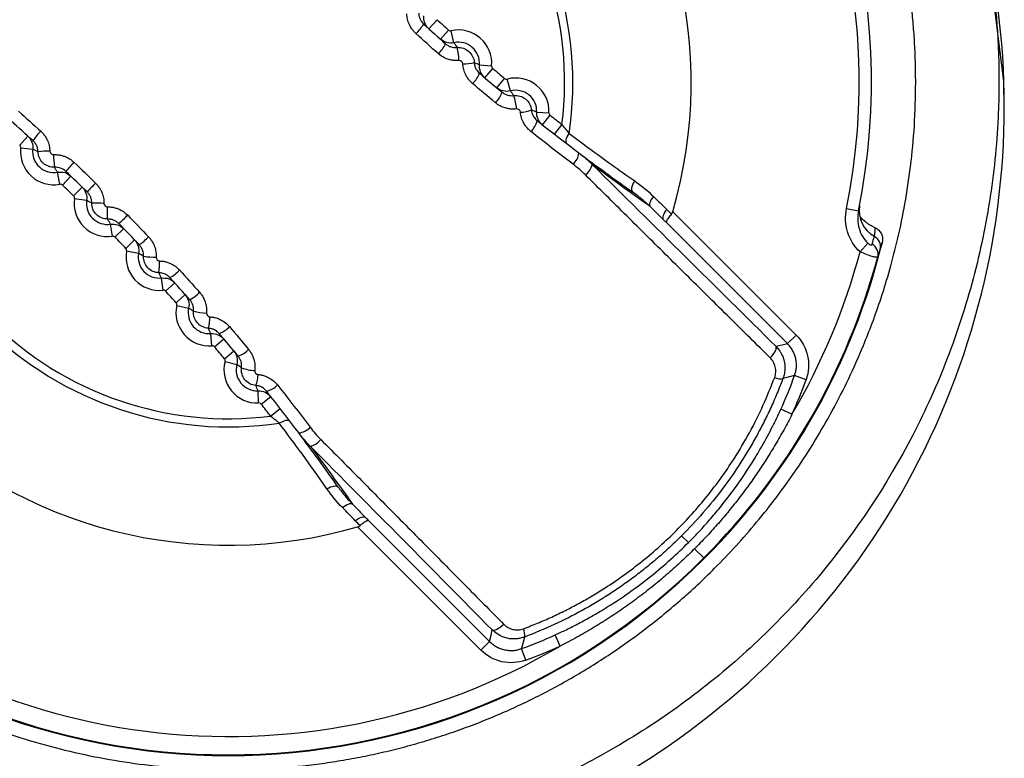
# Model space of a CAD drawing. Header units: millimetres. Extents: x 25 to 1229, y -261 to 1180.
# Tile 128 of 224: x 393 to 409, y 471 to 483. Entities that reach past the tile are written whole.
import ezdxf

# ---------------------------------------------------------------- set-up
doc = ezdxf.new("R2010")
doc.units = ezdxf.units.MM

msp = doc.modelspace()

# ---------------------------------------------------------------- linework, layer by layer
at = {"color": 7, "linetype": 'Continuous', "lineweight": 25}
for p, q in [((399.856, 483.304), (399.991, 483.453)), ((400.046, 483.133), (400.18, 483.282)), ((400.267, 483.076), (400.224, 483.271)), ((400.685, 482.713), (400.884, 482.697)), ((400.773, 482.502), (400.902, 482.655)), ((400.969, 482.338), (401.097, 482.491)), ((401.191, 482.288), (401.141, 482.481)), ((401.622, 481.939), (401.821, 481.93)), ((401.717, 481.732), (401.84, 481.889)), ((401.913, 481.578), (402.036, 481.736)), ((393.16, 481.399), (393.294, 481.547)), ((393.176, 481.356), (393.374, 481.334)), ((393.816, 480.759), (393.779, 480.956)), ((393.86, 480.746), (393.998, 480.891)), ((393.943, 480.943), (393.955, 480.932)), ((394.042, 480.57), (394.182, 480.713)), ((394.057, 480.527), (394.255, 480.497)), ((403.849, 480.31), (405.867, 478.292)), ((406.693, 480.363), (406.889, 480.323)), ((394.676, 479.908), (394.646, 480.105)), ((394.81, 480.087), (394.82, 480.076)), ((405.726, 478.151), (403.745, 480.131)), ((394.719, 479.893), (394.863, 480.033)), ((394.896, 479.71), (395.04, 479.849)), ((406.915, 479.653), (407.043, 479.794)), ((394.909, 479.667), (395.105, 479.63)), ((395.506, 479.026), (395.483, 479.225)), ((395.548, 479.01), (395.697, 479.145)), ((395.646, 479.201), (395.656, 479.189)), ((395.719, 478.821), (395.868, 478.955)), ((395.73, 478.777), (395.925, 478.734)), ((396.304, 478.117), (396.289, 478.316)), ((396.346, 478.099), (396.499, 478.228)), ((396.451, 478.285), (396.461, 478.274)), ((405.867, 478.292), (405.726, 478.151)), ((396.51, 477.904), (396.663, 478.032)), ((396.52, 477.86), (396.713, 477.81)), ((406.03, 477.559), (405.842, 477.627)), ((397.071, 477.18), (397.062, 477.379)), ((397.112, 477.161), (397.269, 477.284)), ((397.225, 477.34), (397.233, 477.33)), ((397.265, 476.965), (397.423, 477.088)), ((405.8, 476.994), (405.618, 477.077)), ((398.87, 475.256), (400.85, 473.275)), ((400.709, 473.134), (398.691, 475.152)), ((403.994, 475.007), (404.106, 474.895)), ((404.206, 474.795), (404.357, 474.644)), ((404.357, 474.644), (404.366, 474.635)), ((402.007, 473.201), (401.924, 473.383)), ((400.709, 473.134), (400.85, 473.275)), ((401.442, 472.971), (401.374, 473.159))]:
    msp.add_line(p, q, dxfattribs=at)
at = {"color": 7, "linetype": 'Continuous', "lineweight": 25, "flags": 128}
for points in [[(409.275, 482.003), (409.268, 482.441), (408.989, 484.686)], [(402.119, 481.42), (402.11, 481.431), (402.104, 481.445), (402.103, 481.464), (402.105, 481.486), (402.112, 481.51), (402.122, 481.536), (402.135, 481.564), (402.152, 481.592)], [(403.198, 480.628), (403.188, 480.639), (403.181, 480.655), (403.179, 480.675), (403.181, 480.698), (403.186, 480.725), (403.196, 480.753), (403.21, 480.783), (403.226, 480.813)], [(403.533, 480.559), (403.514, 480.534), (403.497, 480.508), (403.484, 480.484), (403.475, 480.461), (403.469, 480.44), (403.468, 480.421), (403.471, 480.406), (403.478, 480.394)], [(403.75, 480.348), (403.73, 480.322), (403.713, 480.297), (403.7, 480.272), (403.691, 480.249), (403.685, 480.227), (403.684, 480.209), (403.687, 480.193), (403.694, 480.181)], [(405.536, 478.109), (405.642, 478.132), (405.726, 478.151)], [(405.445, 477.917), (405.471, 477.946), (405.494, 477.975), (405.514, 478.004), (405.529, 478.032), (405.539, 478.057), (405.543, 478.079), (405.542, 478.096), (405.536, 478.109)], [(405.842, 477.627), (405.736, 477.6), (405.652, 477.579)], [(397.409, 476.849), (397.437, 476.866), (397.465, 476.879), (397.491, 476.889), (397.515, 476.896), (397.537, 476.898), (397.556, 476.897), (397.57, 476.891), (397.581, 476.882)], [(398.188, 475.775), (398.218, 475.791), (398.248, 475.805), (398.276, 475.815), (398.303, 475.82), (398.326, 475.822), (398.346, 475.82), (398.362, 475.813), (398.373, 475.803)], [(398.442, 475.468), (398.467, 475.487), (398.493, 475.504), (398.517, 475.517), (398.54, 475.526), (398.561, 475.532), (398.58, 475.533), (398.595, 475.53), (398.607, 475.523)], [(398.653, 475.251), (398.679, 475.271), (398.704, 475.288), (398.729, 475.301), (398.753, 475.31), (398.774, 475.316), (398.792, 475.317), (398.808, 475.314), (398.82, 475.307)], [(401.084, 473.556), (401.055, 473.53), (401.026, 473.507), (400.997, 473.487), (400.969, 473.472), (400.944, 473.462), (400.922, 473.458), (400.905, 473.459), (400.892, 473.465)], [(400.85, 473.275), (400.874, 473.382), (400.892, 473.465)], [(401.422, 473.349), (401.395, 473.242), (401.374, 473.159)]]:
    msp.add_lwpolyline(points, dxfattribs=at)
at = {"color": 7, "linetype": 'Continuous', "lineweight": 25}
for centre, radius, start, end in [((396.574, 482.028), 12.698, 89.9934, 270.0066), ((396.577, 482.028), 12.698, 269.9934, 90.0066), ((396.575, 482.426), 10.526, 348.4751, 101.5249), ((396.575, 482.426), 10.326, 348.4751, 101.5249), ((396.575, 482.426), 11.017, 135, 315), ((396.575, 482.426), 11.005, 135, 315), ((396.575, 482.426), 7.575, 343.7832, 106.2168), ((396.575, 482.426), 5.638, 351.4979, 98.5021), ((396.575, 482.426), 10.705, 149.5074, 300.4926), ((396.575, 482.426), 5.504, 352.801, 97.199), ((396.575, 482.426), 7.575, 163.7832, 286.2168), ((399.058, 483.829), 0.843, 314.1984, 327.8882), ((423.304, 509.154), 34.7, 227.7902, 228.2098), ((396.575, 482.426), 5.638, 171.4979, 278.5021), ((400.342, 482.74), 0.544, 355.4782, 102.5218), ((396.575, 482.426), 5.504, 172.801, 277.199), ((399.556, 483.367), 0.654, 314.0026, 331.7403), ((400.342, 482.74), 0.344, 355.4782, 102.5218), ((399.386, 482.754), 0.964, 1.7899, 14.5435), ((400.421, 483.411), 0.681, 269.2763, 285.1282), ((400.23, 482.764), 0.494, 313.7762, 337.4728), ((423.304, 509.154), 34.7, 229.7902, 230.2098), ((401.278, 481.954), 0.544, 357.4782, 104.5218), ((400.648, 482.405), 0.43, 313.6824, 341.1264), ((401.278, 481.954), 0.344, 357.4782, 104.5218), ((400.584, 481.963), 0.707, 2.4583, 20.552), ((401.36, 482.376), 0.437, 269.4189, 293.6179), ((423.304, 509.154), 34.7, 231.7902, 232.2001), ((401.276, 481.885), 0.363, 313.6313, 346.568), ((394.092, 481.022), 0.843, 134.1984, 147.8882), ((393.716, 481.295), 0.544, 173.4782, 280.5218), ((393.716, 481.295), 0.344, 173.4782, 280.5218), ((393.633, 479.876), 1.425, 89.1693, 96.956), ((395.499, 481.285), 1.786, 181.3095, 187.945), ((402.002, 481.313), 0.313, 313.7198, 352.6346), ((395.135, 480.015), 1.549, 134.5484, 141.9594), ((402.241, 481.156), 0.299, 306.1673, 345.953), ((369.847, 455.697), 34.7, 45.7902, 46.2098), ((396.929, 478.233), 3.586, 134.8027, 137.9991), ((394.595, 480.446), 0.544, 171.4782, 278.5218), ((394.595, 480.446), 0.344, 171.4782, 278.5218), ((393.699, 432.464), 47.99, 88.9973, 89.2358), ((407.371, 480.324), 0.472, 170.0405, 241.9248), ((346.613, 479.55), 47.99, 0.7642, 1.0027), ((392.383, 482.78), 3.586, 312.0009, 315.1973), ((369.847, 455.697), 34.7, 43.7902, 44.2098), ((394.165, 480.986), 1.549, 308.0406, 315.4516), ((396.575, 482.426), 11.017, 315, 346.2376), ((407.017, 479.613), 0.192, 346.4679, 59.9436), ((407.056, 479.739), 0.192, 347.1944, 61.2007), ((395.444, 479.567), 0.544, 169.4782, 276.5218), ((395.444, 479.567), 0.344, 169.4782, 276.5218), ((396.575, 482.426), 10.705, 329.5074, 344.9854), ((395.435, 481.349), 1.786, 262.055, 268.6905), ((394.025, 479.483), 1.425, 353.044, 0.8307), ((396.575, 482.426), 11.005, 315, 344.952), ((395.172, 479.943), 0.843, 302.1118, 315.8016), ((369.847, 455.697), 34.7, 41.7902, 42.2098), ((395.634, 479.445), 0.654, 298.2597, 315.9974), ((396.261, 478.659), 0.544, 167.4782, 274.5218), ((396.261, 478.659), 0.344, 167.4782, 274.5218), ((396.247, 479.615), 0.964, 255.4565, 268.2101), ((395.59, 478.58), 0.681, 344.8718, 0.7237), ((396.237, 478.771), 0.494, 292.5272, 316.2238), ((369.847, 455.697), 34.7, 39.7902, 40.2098), ((396.596, 478.353), 0.43, 288.8736, 316.3176), ((397.047, 477.723), 0.544, 165.4782, 272.5218), ((397.047, 477.723), 0.344, 165.4782, 272.5218), ((397.038, 478.417), 0.707, 249.448, 267.5417), ((396.625, 477.641), 0.437, 336.3821, 0.5811), ((405.613, 477.789), 0.214, 243.351, 280.5166), ((398.838, 480.163), 7.449, 335.5228, 340.0954), ((398.838, 480.163), 7.649, 335.5228, 340.0954), ((397.116, 477.725), 0.363, 283.432, 316.3687), ((369.847, 455.697), 34.7, 37.7999, 38.2098), ((397.688, 476.999), 0.313, 277.3654, 316.2802), ((397.845, 476.76), 0.299, 284.047, 323.8327), ((401.212, 473.388), 0.214, 349.4834, 26.649), ((398.838, 480.163), 7.449, 289.9046, 294.4772), ((398.838, 480.163), 7.649, 289.9046, 294.4772)]:
    msp.add_arc(centre, radius, start, end, dxfattribs=at)
for points, knots in [([(396.575, 493.676), (396.459, 493.675), (396.226, 493.673), (395.875, 493.656), (395.524, 493.629), (395.172, 493.59), (394.82, 493.54), (394.468, 493.479), (394.117, 493.406), (393.766, 493.321), (393.417, 493.225), (393.069, 493.118), (392.723, 492.998), (392.38, 492.867), (392.04, 492.723), (391.703, 492.568), (391.37, 492.402), (391.041, 492.223), (390.717, 492.033), (390.398, 491.831), (390.085, 491.617), (389.777, 491.393), (389.477, 491.156), (389.183, 490.909), (388.896, 490.65), (388.465, 490.234), (387.905, 489.621), (387.256, 488.759), (386.665, 487.792), (386.275, 486.975), (386.029, 486.35), (385.884, 485.936), (385.742, 485.474), (385.61, 484.961), (385.494, 484.398), (385.402, 483.785), (385.338, 483.122), (385.329, 482.663), (385.325, 482.426)], [0, 0, 0, 0, 0.019743, 0.039581, 0.059514, 0.079542, 0.099665, 0.119884, 0.140197, 0.160606, 0.18111, 0.201709, 0.222404, 0.243193, 0.264078, 0.285058, 0.306133, 0.327304, 0.348569, 0.36993, 0.391386, 0.412938, 0.434584, 0.456326, 0.478163, 0.500095, 0.558007, 0.618981, 0.683018, 0.750116, 0.772345, 0.797147, 0.824523, 0.854472, 0.886995, 0.92209, 0.959759, 1, 1, 1, 1]), ([(407.825, 482.426), (407.824, 482.539), (407.822, 482.763), (407.807, 483.094), (407.783, 483.414), (407.752, 483.723), (407.713, 484.021), (407.668, 484.308), (407.618, 484.583), (407.562, 484.848), (407.503, 485.101), (407.441, 485.343), (407.377, 485.574), (407.31, 485.794), (407.242, 486.003), (407.174, 486.201), (407.105, 486.388), (407.037, 486.565), (406.842, 487.045), (406.483, 487.797), (405.892, 488.764), (405.242, 489.624), (404.609, 490.318), (404.014, 490.875), (403.468, 491.326), (402.899, 491.739), (402.31, 492.112), (401.705, 492.446), (401.086, 492.74), (400.455, 492.993), (399.815, 493.206), (399.17, 493.379), (398.521, 493.513), (397.871, 493.607), (397.222, 493.665), (396.79, 493.672), (396.575, 493.676)], [0, 0, 0, 0, 0.019295, 0.038017, 0.056168, 0.073747, 0.090754, 0.10719, 0.123053, 0.138345, 0.153064, 0.167212, 0.180788, 0.193792, 0.206224, 0.218084, 0.229372, 0.240088, 0.250233, 0.317331, 0.381353, 0.442299, 0.500169, 0.540564, 0.580635, 0.620381, 0.659802, 0.6989, 0.737672, 0.77612, 0.814244, 0.852044, 0.889519, 0.92667, 0.963497, 1, 1, 1, 1]), ([(396.575, 469.839), (396.46, 469.84), (396.23, 469.841), (395.886, 469.856), (395.542, 469.879), (395.2, 469.912), (394.859, 469.954), (394.519, 470.006), (394.18, 470.067), (393.504, 470.207), (392.504, 470.487), (391.223, 471.003), (390.007, 471.654), (388.492, 472.694), (386.822, 474.295), (385.541, 476.222), (384.786, 477.898), (384.361, 479.209), (384.079, 480.56), (383.97, 481.707), (383.957, 482.627), (383.986, 483.316), (384.05, 484.004), (384.125, 484.458), (384.162, 484.686)], [0, 0, 0, 0, 0.015663, 0.031291, 0.046896, 0.062489, 0.078083, 0.093687, 0.109316, 0.124979, 0.187623, 0.250264, 0.312636, 0.375007, 0.499862, 0.624929, 0.687249, 0.749614, 0.812157, 0.874754, 0.906098, 0.937358, 0.968627, 1, 1, 1, 1]), ([(408.989, 484.686), (409.008, 484.572), (409.047, 484.345), (409.094, 484.002), (409.132, 483.66), (409.16, 483.316), (409.179, 482.972), (409.188, 482.627), (409.188, 482.282), (409.17, 481.592), (409.071, 480.56), (408.79, 479.209), (408.364, 477.898), (407.609, 476.222), (406.328, 474.295), (404.658, 472.694), (403.144, 471.654), (401.927, 471.003), (400.645, 470.486), (399.535, 470.176), (398.632, 470.001), (397.95, 469.908), (397.264, 469.849), (396.805, 469.842), (396.575, 469.839)], [0, 0, 0, 0, 0.015706, 0.031376, 0.047021, 0.062654, 0.078285, 0.093928, 0.109593, 0.125293, 0.187846, 0.250396, 0.31275, 0.37511, 0.500198, 0.625001, 0.687373, 0.749797, 0.812419, 0.875093, 0.906357, 0.937534, 0.968717, 1, 1, 1, 1]), ([(399.645, 483.225), (399.631, 483.24), (399.602, 483.268), (399.566, 483.318), (399.532, 483.381), (399.504, 483.459), (399.499, 483.521), (399.497, 483.551)], [0, 0, 0, 0, 0.166791, 0.332545, 0.500308, 0.750989, 1, 1, 1, 1]), ([(399.69, 483.562), (399.691, 483.548), (399.693, 483.519), (399.706, 483.474), (399.731, 483.424), (399.758, 483.396), (399.772, 483.381)], [0, 0, 0, 0, 0.19508, 0.429322, 0.699976, 1, 1, 1, 1]), ([(399.856, 483.304), (399.828, 483.33), (399.804, 483.364), (399.776, 483.439), (399.772, 483.48), (399.776, 483.518)], [0, 0, 0, 0, 0.5, 0.5, 1, 1, 1, 1]), ([(399.812, 483.345), (399.811, 483.345), (399.806, 483.35), (399.801, 483.355), (399.797, 483.359)], [0, 0, 0, 0, 0.1301515, 1, 1, 1, 1]), ([(400.267, 483.076), (400.23, 483.067), (400.189, 483.068), (400.111, 483.088), (400.075, 483.108), (400.046, 483.133)], [0, 0, 0, 0, 0.5, 0.5, 1, 1, 1, 1]), ([(400.131, 483.058), (400.145, 483.047), (400.171, 483.026), (400.218, 483.006), (400.268, 482.994), (400.302, 482.995), (400.319, 482.996)], [0, 0, 0, 0, 0.2473591, 0.5000438, 0.7492694, 1, 1, 1, 1]), ([(400.319, 482.996), (400.388, 483.002), (400.458, 482.979), (400.562, 482.888), (400.595, 482.822), (400.599, 482.753)], [0, 0, 0, 0, 0.5, 0.5, 1, 1, 1, 1]), ([(400.35, 482.784), (400.329, 482.783), (400.288, 482.781), (400.227, 482.789), (400.158, 482.807), (400.082, 482.84), (400.034, 482.878), (400.01, 482.897)], [0, 0, 0, 0, 0.166465, 0.332149, 0.500166, 0.750603, 1, 1, 1, 1]), ([(400.572, 482.408), (400.557, 482.422), (400.527, 482.449), (400.489, 482.498), (400.453, 482.56), (400.423, 482.637), (400.416, 482.699), (400.412, 482.729)], [0, 0, 0, 0, 0.166855, 0.332623, 0.500333, 0.751052, 1, 1, 1, 1]), ([(400.599, 482.753), (400.599, 482.742), (400.602, 482.719), (400.612, 482.68), (400.635, 482.627), (400.667, 482.595), (400.686, 482.575)], [0, 0, 0, 0, 0.161239, 0.334334, 0.592737, 1, 1, 1, 1]), ([(400.773, 482.502), (400.744, 482.526), (400.719, 482.559), (400.688, 482.634), (400.682, 482.675), (400.685, 482.713)], [0, 0, 0, 0, 0.5, 0.5, 1, 1, 1, 1]), ([(400.728, 482.54), (400.727, 482.541), (400.722, 482.545), (400.716, 482.55), (400.712, 482.554)], [0, 0, 0, 0, 0.126762, 1, 1, 1, 1]), ([(385.325, 482.426), (385.326, 482.312), (385.328, 482.089), (385.343, 481.759), (385.367, 481.439), (385.399, 481.131), (385.437, 480.833), (385.482, 480.547), (385.532, 480.271), (385.587, 480.007), (385.646, 479.754), (385.708, 479.512), (385.773, 479.282), (385.839, 479.062), (385.907, 478.853), (385.975, 478.655), (386.044, 478.468), (386.112, 478.292), (386.306, 477.812), (386.665, 477.06), (387.255, 476.093), (387.904, 475.233), (388.537, 474.539), (389.131, 473.981), (389.678, 473.529), (390.247, 473.116), (390.836, 472.742), (391.442, 472.407), (392.062, 472.113), (392.693, 471.86), (393.333, 471.646), (393.979, 471.473), (394.628, 471.339), (395.279, 471.245), (395.928, 471.187), (396.36, 471.179), (396.575, 471.176)], [0, 0, 0, 0, 0.019266, 0.037962, 0.056086, 0.073641, 0.090625, 0.107038, 0.12288, 0.138152, 0.152854, 0.166985, 0.180545, 0.193535, 0.205954, 0.217802, 0.22908, 0.239787, 0.249924, 0.316997, 0.380993, 0.441914, 0.499758, 0.540191, 0.580299, 0.620081, 0.659537, 0.698668, 0.737473, 0.775953, 0.814108, 0.851937, 0.88944, 0.926619, 0.963472, 1, 1, 1, 1]), ([(396.575, 471.176), (396.691, 471.177), (396.925, 471.179), (397.275, 471.196), (397.626, 471.223), (397.978, 471.262), (398.33, 471.312), (398.682, 471.373), (399.034, 471.446), (399.385, 471.53), (399.734, 471.626), (400.082, 471.734), (400.428, 471.854), (400.771, 471.985), (401.111, 472.129), (401.448, 472.284), (401.781, 472.451), (402.11, 472.629), (402.434, 472.82), (402.753, 473.022), (403.067, 473.235), (403.374, 473.46), (403.675, 473.697), (403.969, 473.944), (404.256, 474.203), (404.686, 474.619), (405.246, 475.232), (405.895, 476.092), (406.485, 477.058), (406.874, 477.874), (407.12, 478.499), (407.266, 478.913), (407.408, 479.376), (407.54, 479.889), (407.656, 480.452), (407.748, 481.066), (407.813, 481.729), (407.821, 482.189), (407.825, 482.426)], [0, 0, 0, 0, 0.0197456, 0.0395867, 0.0595231, 0.079555, 0.0996823, 0.119905, 0.1402232, 0.1606368, 0.1811458, 0.2017504, 0.2224504, 0.2432458, 0.2641368, 0.2851232, 0.3062051, 0.3273826, 0.3486555, 0.370024, 0.3914879, 0.4130474, 0.4347025, 0.456453, 0.4782992, 0.5002408, 0.5580668, 0.6189637, 0.6829313, 0.7499691, 0.7722021, 0.7970126, 0.8244007, 0.8543662, 0.8869091, 0.9220291, 0.9597261, 1, 1, 1, 1]), ([(401.191, 482.288), (401.154, 482.278), (401.113, 482.277), (401.035, 482.295), (400.998, 482.313), (400.969, 482.338)], [0, 0, 0, 0, 0.5, 0.5, 1, 1, 1, 1]), ([(401.055, 482.266), (401.069, 482.256), (401.096, 482.236), (401.143, 482.217), (401.194, 482.207), (401.228, 482.209), (401.245, 482.211)], [0, 0, 0, 0, 0.2474677, 0.500152, 0.7488442, 1, 1, 1, 1]), ([(401.245, 482.211), (401.314, 482.219), (401.386, 482.199), (401.494, 482.111), (401.529, 482.045), (401.535, 481.976)], [0, 0, 0, 0, 0.5, 0.5, 1, 1, 1, 1]), ([(401.29, 481.993), (401.269, 481.991), (401.228, 481.988), (401.167, 481.993), (401.097, 482.009), (401.02, 482.039), (400.97, 482.076), (400.945, 482.094)], [0, 0, 0, 0, 0.166374, 0.332039, 0.500128, 0.750505, 1, 1, 1, 1]), ([(401.527, 481.622), (401.511, 481.636), (401.48, 481.662), (401.441, 481.71), (401.402, 481.771), (401.369, 481.847), (401.36, 481.909), (401.356, 481.939)], [0, 0, 0, 0, 0.167198, 0.332984, 0.500361, 0.750838, 1, 1, 1, 1]), ([(401.535, 481.976), (401.537, 481.96), (401.542, 481.926), (401.559, 481.886), (401.586, 481.841), (401.611, 481.818), (401.629, 481.801)], [0, 0, 0, 0, 0.232866, 0.499991, 0.632033, 1, 1, 1, 1]), ([(401.717, 481.732), (401.687, 481.755), (401.661, 481.787), (401.627, 481.861), (401.62, 481.901), (401.622, 481.939)], [0, 0, 0, 0, 0.5, 0.5, 1, 1, 1, 1]), ([(401.671, 481.767), (401.671, 481.768), (401.666, 481.772), (401.661, 481.776), (401.657, 481.779)], [0, 0, 0, 0, 0.179707, 1, 1, 1, 1]), ([(402.036, 481.736), (402.057, 481.709), (402.096, 481.66), (402.134, 481.614), (402.152, 481.592)], [0, 0, 0, 0, 0.541877, 1, 1, 1, 1]), ([(393.294, 481.547), (393.322, 481.522), (393.346, 481.488), (393.374, 481.413), (393.379, 481.371), (393.374, 481.334)], [0, 0, 0, 0, 0.5, 0.5, 1, 1, 1, 1]), ([(393.505, 481.627), (393.519, 481.612), (393.549, 481.584), (393.584, 481.533), (393.618, 481.47), (393.646, 481.392), (393.651, 481.331), (393.653, 481.3)], [0, 0, 0, 0, 0.166791, 0.332545, 0.500308, 0.750989, 1, 1, 1, 1]), ([(402.152, 481.592), (402.263, 481.509), (402.493, 481.337), (402.851, 481.077), (403.099, 480.902), (403.226, 480.813)], [0, 0, 0, 0, 0.312732, 0.64602, 1, 1, 1, 1]), ([(393.46, 481.29), (393.459, 481.303), (393.457, 481.332), (393.444, 481.378), (393.419, 481.427), (393.393, 481.456), (393.379, 481.47)], [0, 0, 0, 0, 0.19508, 0.429322, 0.699976, 1, 1, 1, 1]), ([(393.73, 481.039), (393.661, 481.035), (393.592, 481.06), (393.491, 481.154), (393.461, 481.221), (393.46, 481.29)], [0, 0, 0, 0, 0.5, 0.5, 1, 1, 1, 1]), ([(393.713, 481.245), (393.733, 481.245), (393.774, 481.245), (393.835, 481.235), (393.904, 481.215), (393.978, 481.179), (394.025, 481.139), (394.048, 481.119)], [0, 0, 0, 0, 0.1665081, 0.3322019, 0.5001834, 0.7506494, 1, 1, 1, 1]), ([(393.779, 480.956), (393.817, 480.963), (393.858, 480.961), (393.935, 480.938), (393.971, 480.917), (393.998, 480.891)], [0, 0, 0, 0, 0.5, 0.5, 1, 1, 1, 1]), ([(405.445, 477.917), (405.334, 478.026), (405.114, 478.244), (404.781, 478.573), (404.446, 478.904), (404.111, 479.236), (403.774, 479.569), (403.436, 479.904), (403.097, 480.24), (402.758, 480.576), (402.531, 480.802), (402.418, 480.914)], [0, 0, 0, 0, 0.111902, 0.223606, 0.335112, 0.446421, 0.557532, 0.668446, 0.779161, 0.88968, 1, 1, 1, 1]), ([(394.402, 480.778), (394.416, 480.763), (394.444, 480.733), (394.478, 480.682), (394.51, 480.618), (394.535, 480.539), (394.538, 480.478), (394.539, 480.447)], [0, 0, 0, 0, 0.166756, 0.332501, 0.500294, 0.750954, 1, 1, 1, 1]), ([(394.182, 480.713), (394.209, 480.687), (394.232, 480.652), (394.257, 480.576), (394.26, 480.535), (394.255, 480.497)], [0, 0, 0, 0, 0.5, 0.5, 1, 1, 1, 1]), ([(394.339, 480.45), (394.339, 480.466), (394.337, 480.499), (394.323, 480.547), (394.299, 480.594), (394.276, 480.62), (394.264, 480.633)], [0, 0, 0, 0, 0.235352, 0.48374, 0.74051, 1, 1, 1, 1]), ([(403.478, 480.394), (403.436, 480.434), (403.347, 480.518), (403.249, 480.59), (403.198, 480.628)], [0, 0, 0, 0, 0.4726479, 1, 1, 1, 1]), ([(394.599, 480.19), (394.531, 480.189), (394.463, 480.216), (394.366, 480.313), (394.338, 480.382), (394.339, 480.45)], [0, 0, 0, 0, 0.5, 0.5, 1, 1, 1, 1]), ([(394.596, 480.39), (394.617, 480.389), (394.658, 480.388), (394.718, 480.376), (394.786, 480.353), (394.859, 480.315), (394.904, 480.273), (394.927, 480.253)], [0, 0, 0, 0, 0.16651, 0.332205, 0.500184, 0.750649, 1, 1, 1, 1]), ([(403.828, 480.271), (403.819, 480.261), (403.8, 480.24), (403.776, 480.209), (403.756, 480.179), (403.741, 480.148), (403.744, 480.137), (403.745, 480.131)], [0, 0, 0, 0, 0.158182, 0.324983, 0.500648, 0.709666, 1, 1, 1, 1]), ([(406.915, 479.653), (406.818, 479.741), (406.748, 479.855), (406.673, 480.101), (406.667, 480.234), (406.693, 480.363)], [0, 0, 0, 0, 0.5, 0.5, 1, 1, 1, 1]), ([(406.889, 480.323), (406.886, 480.304), (406.877, 480.257), (406.875, 480.181), (406.882, 480.105), (406.904, 480.008), (406.949, 479.898), (407.013, 479.827), (407.043, 479.794)], [0, 0, 0, 0, 0.100528, 0.251255, 0.393822, 0.500713, 0.770303, 1, 1, 1, 1]), ([(394.782, 480.115), (394.769, 480.127), (394.743, 480.15), (394.697, 480.174), (394.648, 480.188), (394.615, 480.189), (394.599, 480.19)], [0, 0, 0, 0, 0.25949, 0.51626, 0.764648, 1, 1, 1, 1]), ([(394.646, 480.105), (394.684, 480.111), (394.725, 480.108), (394.801, 480.082), (394.836, 480.06), (394.863, 480.033)], [0, 0, 0, 0, 0.5, 0.5, 1, 1, 1, 1]), ([(407.161, 480.046), (407.106, 480.075), (407.012, 480.123), (406.941, 480.2), (406.912, 480.232)], [0, 0, 0, 0, 0.5911551, 1, 1, 1, 1]), ([(407.149, 479.907), (407.151, 479.919), (407.157, 479.942), (407.162, 479.987), (407.162, 480.023), (407.161, 480.046)], [0, 0, 0, 0, 0.24673, 0.500144, 1, 1, 1, 1]), ([(407.161, 480.046), (407.172, 480.041), (407.194, 480.031), (407.231, 479.999), (407.267, 479.949), (407.282, 479.889), (407.283, 479.841), (407.279, 479.817), (407.276, 479.805)], [0, 0, 0, 0, 0.123799, 0.250747, 0.499764, 0.748786, 0.873708, 1, 1, 1, 1]), ([(395.04, 479.849), (395.066, 479.821), (395.088, 479.786), (395.111, 479.709), (395.112, 479.667), (395.105, 479.63)], [0, 0, 0, 0, 0.5, 0.5, 1, 1, 1, 1]), ([(395.269, 479.899), (395.282, 479.884), (395.309, 479.853), (395.342, 479.801), (395.371, 479.735), (395.393, 479.656), (395.394, 479.594), (395.394, 479.564)], [0, 0, 0, 0, 0.166756, 0.3325, 0.500295, 0.750958, 1, 1, 1, 1]), ([(407.043, 479.794), (407.047, 479.79), (407.056, 479.782), (407.074, 479.771), (407.093, 479.766), (407.108, 479.769), (407.111, 479.776), (407.113, 479.779)], [0, 0, 0, 0, 0.127254, 0.250892, 0.499172, 0.735827, 1, 1, 1, 1]), ([(407.203, 479.569), (407.201, 479.567), (407.198, 479.564), (407.184, 479.563), (407.165, 479.565), (407.141, 479.57), (407.097, 479.581), (407.022, 479.606), (406.951, 479.637), (406.915, 479.653)], [0, 0, 0, 0, 0.108995, 0.213608, 0.313895, 0.409918, 0.501745, 0.748962, 1, 1, 1, 1]), ([(395.439, 479.311), (395.371, 479.312), (395.303, 479.342), (395.21, 479.442), (395.184, 479.512), (395.188, 479.58)], [0, 0, 0, 0, 0.5, 0.5, 1, 1, 1, 1]), ([(395.45, 479.504), (395.47, 479.503), (395.511, 479.5), (395.571, 479.486), (395.638, 479.461), (395.71, 479.42), (395.754, 479.377), (395.776, 479.356)], [0, 0, 0, 0, 0.1664768, 0.3321673, 0.500169, 0.7506095, 1, 1, 1, 1]), ([(395.62, 479.229), (395.608, 479.241), (395.585, 479.263), (395.546, 479.286), (395.508, 479.301), (395.472, 479.309), (395.45, 479.31), (395.439, 479.311)], [0, 0, 0, 0, 0.2421178, 0.4665792, 0.66906, 0.8471395, 1, 1, 1, 1]), ([(395.483, 479.225), (395.521, 479.229), (395.562, 479.225), (395.637, 479.197), (395.671, 479.173), (395.697, 479.145)], [0, 0, 0, 0, 0.5, 0.5, 1, 1, 1, 1]), ([(395.868, 478.955), (395.893, 478.926), (395.913, 478.89), (395.933, 478.812), (395.934, 478.771), (395.925, 478.734)], [0, 0, 0, 0, 0.5, 0.5, 1, 1, 1, 1]), ([(396.104, 478.991), (396.117, 478.976), (396.143, 478.944), (396.173, 478.89), (396.2, 478.824), (396.22, 478.744), (396.218, 478.682), (396.217, 478.651)], [0, 0, 0, 0, 0.166798, 0.332549, 0.500314, 0.751009, 1, 1, 1, 1]), ([(395.907, 478.91), (395.908, 478.91), (395.912, 478.905), (395.917, 478.899), (395.921, 478.895)], [0, 0, 0, 0, 0.1389155, 1, 1, 1, 1]), ([(396.005, 478.682), (396.006, 478.697), (396.007, 478.731), (395.996, 478.782), (395.975, 478.83), (395.954, 478.856), (395.943, 478.87)], [0, 0, 0, 0, 0.227903, 0.499939, 0.752543, 1, 1, 1, 1]), ([(396.248, 478.403), (396.179, 478.406), (396.113, 478.439), (396.022, 478.543), (395.999, 478.613), (396.005, 478.682)], [0, 0, 0, 0, 0.5, 0.5, 1, 1, 1, 1]), ([(396.272, 478.589), (396.292, 478.587), (396.333, 478.583), (396.393, 478.567), (396.459, 478.539), (396.53, 478.496), (396.572, 478.451), (396.593, 478.429)], [0, 0, 0, 0, 0.166418, 0.3321, 0.500143, 0.750538, 1, 1, 1, 1]), ([(396.426, 478.315), (396.416, 478.325), (396.397, 478.346), (396.365, 478.367), (396.339, 478.381), (396.311, 478.392), (396.282, 478.399), (396.259, 478.402), (396.248, 478.403)], [0, 0, 0, 0, 0.2212029, 0.4078757, 0.5566327, 0.6662237, 0.8390117, 1, 1, 1, 1]), ([(396.289, 478.316), (396.326, 478.319), (396.367, 478.313), (396.442, 478.282), (396.475, 478.257), (396.499, 478.228)], [0, 0, 0, 0, 0.5, 0.5, 1, 1, 1, 1]), ([(405.842, 477.627), (405.849, 477.649), (405.863, 477.693), (405.873, 477.763), (405.873, 477.834), (405.862, 477.906), (405.841, 477.976), (405.811, 478.041), (405.773, 478.1), (405.741, 478.134), (405.726, 478.151)], [0, 0, 0, 0, 0.120609, 0.244905, 0.371786, 0.500001, 0.628217, 0.755098, 0.879392, 1, 1, 1, 1]), ([(405.867, 478.292), (405.961, 478.198), (406.027, 478.077), (406.084, 477.82), (406.076, 477.684), (406.03, 477.559)], [0, 0, 0, 0, 0.5, 0.5, 1, 1, 1, 1]), ([(396.663, 478.032), (396.688, 478.003), (396.707, 477.966), (396.724, 477.888), (396.723, 477.847), (396.713, 477.81)], [0, 0, 0, 0, 0.5, 0.5, 1, 1, 1, 1]), ([(396.701, 477.987), (396.702, 477.987), (396.706, 477.982), (396.71, 477.976), (396.714, 477.972)], [0, 0, 0, 0, 0.1417931, 1, 1, 1, 1]), ([(396.907, 478.056), (396.919, 478.039), (396.944, 478.007), (396.973, 477.952), (396.998, 477.885), (397.014, 477.804), (397.01, 477.742), (397.008, 477.711)], [0, 0, 0, 0, 0.166887, 0.332654, 0.500354, 0.751114, 1, 1, 1, 1]), ([(405.536, 478.109), (405.552, 478.092), (405.582, 478.059), (405.616, 478.007), (405.64, 477.961), (405.655, 477.922), (405.664, 477.893), (405.669, 477.874), (405.679, 477.832), (405.687, 477.762), (405.68, 477.666), (405.661, 477.607), (405.652, 477.579)], [0, 0, 0, 0, 0.124562, 0.233691, 0.325393, 0.398446, 0.452206, 0.4864, 0.500944, 0.680291, 0.847301, 1, 1, 1, 1]), ([(396.79, 477.756), (396.792, 477.772), (396.794, 477.806), (396.784, 477.856), (396.765, 477.905), (396.745, 477.932), (396.735, 477.946)], [0, 0, 0, 0, 0.231751, 0.49982, 0.75229, 1, 1, 1, 1]), ([(405.517, 477.598), (405.521, 477.612), (405.53, 477.64), (405.536, 477.683), (405.535, 477.727), (405.525, 477.784), (405.5, 477.853), (405.463, 477.896), (405.445, 477.917)], [0, 0, 0, 0, 0.122972, 0.245181, 0.369502, 0.498667, 0.749584, 1, 1, 1, 1]), ([(397.025, 477.466), (396.956, 477.472), (396.89, 477.507), (396.802, 477.615), (396.782, 477.687), (396.79, 477.756)], [0, 0, 0, 0, 0.5, 0.5, 1, 1, 1, 1]), ([(397.062, 477.645), (397.082, 477.643), (397.123, 477.638), (397.182, 477.619), (397.248, 477.589), (397.317, 477.543), (397.358, 477.497), (397.379, 477.474)], [0, 0, 0, 0, 0.166342, 0.332013, 0.50011, 0.750442, 1, 1, 1, 1]), ([(401.403, 473.484), (401.481, 473.515), (401.637, 473.575), (401.867, 473.675), (402.092, 473.783), (402.314, 473.898), (402.53, 474.022), (402.885, 474.241), (403.359, 474.582), (403.826, 475.002), (404.171, 475.366), (404.415, 475.654), (404.643, 475.954), (404.877, 476.298), (405.109, 476.691), (405.333, 477.136), (405.455, 477.443), (405.517, 477.598)], [0, 0, 0, 0, 0.042231, 0.084224, 0.126036, 0.167726, 0.209354, 0.250979, 0.375856, 0.50034, 0.562591, 0.625419, 0.688129, 0.750559, 0.833295, 0.916288, 1, 1, 1, 1]), ([(405.652, 477.579), (405.62, 477.497), (405.556, 477.333), (405.451, 477.094), (405.339, 476.862), (405.22, 476.638), (405.096, 476.421), (404.918, 476.132), (404.673, 475.781), (404.35, 475.377), (404.112, 475.13), (403.994, 475.007)], [0, 0, 0, 0, 0.0865047, 0.1716803, 0.2555366, 0.3380842, 0.4193341, 0.4992978, 0.6679002, 0.8347577, 1, 1, 1, 1]), ([(397.2, 477.372), (397.188, 477.385), (397.168, 477.407), (397.14, 477.427), (397.111, 477.444), (397.075, 477.459), (397.041, 477.464), (397.025, 477.466)], [0, 0, 0, 0, 0.2699342, 0.438329, 0.500361, 0.7675514, 1, 1, 1, 1]), ([(397.062, 477.379), (397.1, 477.381), (397.14, 477.374), (397.214, 477.34), (397.246, 477.314), (397.269, 477.284)], [0, 0, 0, 0, 0.5, 0.5, 1, 1, 1, 1]), ([(404.106, 474.895), (404.159, 474.949), (404.27, 475.062), (404.435, 475.245), (404.607, 475.447), (404.783, 475.671), (404.992, 475.959), (405.168, 476.231), (405.341, 476.527), (405.478, 476.78), (405.573, 476.982), (405.618, 477.077)], [0, 0, 0, 0, 0.085249, 0.177615, 0.277097, 0.383695, 0.49741, 0.67698, 0.748257, 0.882887, 1, 1, 1, 1]), ([(397.409, 476.849), (397.395, 476.861), (397.366, 476.884), (397.318, 476.923), (397.283, 476.951), (397.265, 476.965)], [0, 0, 0, 0, 0.296069, 0.629465, 1, 1, 1, 1]), ([(405.8, 476.994), (405.757, 476.911), (405.672, 476.747), (405.534, 476.506), (405.39, 476.271), (405.239, 476.041), (405.082, 475.818), (404.918, 475.6), (404.749, 475.389), (404.574, 475.184), (404.393, 474.985), (404.268, 474.858), (404.206, 474.795)], [0, 0, 0, 0, 0.102041, 0.203666, 0.30486, 0.40561, 0.505899, 0.605716, 0.705047, 0.803879, 0.9022, 1, 1, 1, 1]), ([(398.188, 475.775), (398.055, 475.963), (397.801, 476.324), (397.535, 476.68), (397.409, 476.849)], [0, 0, 0, 0, 0.523204, 1, 1, 1, 1]), ([(398.087, 476.583), (398.199, 476.47), (398.425, 476.243), (398.761, 475.904), (399.097, 475.565), (399.432, 475.227), (399.765, 474.89), (400.097, 474.555), (400.428, 474.22), (400.757, 473.887), (400.975, 473.667), (401.084, 473.556)], [0, 0, 0, 0, 0.11032, 0.220839, 0.331554, 0.442468, 0.553579, 0.664888, 0.776394, 0.888098, 1, 1, 1, 1]), ([(398.373, 475.803), (398.411, 475.752), (398.483, 475.654), (398.567, 475.565), (398.607, 475.523)], [0, 0, 0, 0, 0.5273521, 1, 1, 1, 1]), ([(398.73, 475.173), (398.74, 475.182), (398.761, 475.201), (398.792, 475.224), (398.817, 475.241), (398.837, 475.252), (398.854, 475.258), (398.865, 475.259), (398.869, 475.256), (398.87, 475.256)], [0, 0, 0, 0, 0.154093, 0.3217, 0.499806, 0.612842, 0.750701, 0.933916, 1, 1, 1, 1]), ([(403.994, 475.007), (403.934, 474.948), (403.812, 474.829), (403.622, 474.658), (403.425, 474.493), (403.222, 474.335), (403.013, 474.184), (402.731, 473.995), (402.366, 473.777), (401.908, 473.543), (401.586, 473.415), (401.422, 473.349)], [0, 0, 0, 0, 0.082085, 0.164553, 0.247422, 0.330707, 0.414425, 0.498591, 0.660465, 0.827572, 1, 1, 1, 1]), ([(401.924, 473.383), (401.986, 473.412), (402.114, 473.471), (402.313, 473.573), (402.505, 473.678), (402.767, 473.831), (403.093, 474.042), (403.472, 474.324), (403.812, 474.611), (404.012, 474.805), (404.106, 474.895)], [0, 0, 0, 0, 0.075917, 0.159389, 0.250416, 0.322767, 0.500028, 0.686819, 0.853477, 1, 1, 1, 1]), ([(404.206, 474.795), (404.136, 474.726), (403.994, 474.587), (403.772, 474.388), (403.543, 474.195), (403.305, 474.009), (403.06, 473.83), (402.807, 473.66), (402.548, 473.498), (402.281, 473.344), (402.099, 473.249), (402.007, 473.201)], [0, 0, 0, 0, 0.108699, 0.21804, 0.328009, 0.438588, 0.54976, 0.661506, 0.773809, 0.886646, 1, 1, 1, 1]), ([(401.084, 473.556), (401.098, 473.544), (401.125, 473.518), (401.176, 473.491), (401.24, 473.47), (401.318, 473.461), (401.375, 473.477), (401.403, 473.484)], [0, 0, 0, 0, 0.168127, 0.333814, 0.50243, 0.75538, 1, 1, 1, 1]), ([(401.422, 473.349), (401.401, 473.342), (401.358, 473.328), (401.289, 473.317), (401.214, 473.316), (401.138, 473.327), (401.022, 473.362), (400.946, 473.422), (400.892, 473.465)], [0, 0, 0, 0, 0.1134174, 0.2351151, 0.3644623, 0.5004203, 0.6372214, 1, 1, 1, 1]), ([(400.85, 473.275), (400.867, 473.26), (400.901, 473.228), (400.96, 473.19), (401.025, 473.16), (401.095, 473.139), (401.167, 473.128), (401.238, 473.128), (401.308, 473.138), (401.352, 473.152), (401.374, 473.159)], [0, 0, 0, 0, 0.120608, 0.244902, 0.371783, 0.499999, 0.628214, 0.755095, 0.879391, 1, 1, 1, 1]), ([(401.442, 472.971), (401.317, 472.925), (401.18, 472.917), (400.923, 472.974), (400.803, 473.04), (400.709, 473.134)], [0, 0, 0, 0, 0.5, 0.5, 1, 1, 1, 1])]:
    msp.add_open_spline(points, degree=3, knots=knots, dxfattribs=at)
for points in [[(399.772, 483.381), (399.891, 483.273), (400.011, 483.165), (400.131, 483.058)], [(400.01, 482.897), (399.888, 483.005), (399.766, 483.115), (399.645, 483.225)], [(400.18, 483.282), (400.191, 483.272), (400.208, 483.268), (400.224, 483.271)], [(400.267, 483.076), (400.285, 483.05), (400.303, 483.023), (400.319, 482.996)], [(400.412, 482.729), (400.41, 482.76), (400.38, 482.786), (400.35, 482.784)], [(400.599, 482.753), (400.628, 482.74), (400.657, 482.727), (400.685, 482.713)], [(400.884, 482.697), (400.883, 482.681), (400.89, 482.665), (400.902, 482.655)], [(400.686, 482.575), (400.809, 482.471), (400.932, 482.368), (401.055, 482.266)], [(400.945, 482.094), (400.82, 482.198), (400.696, 482.302), (400.572, 482.408)], [(401.097, 482.491), (401.109, 482.481), (401.126, 482.477), (401.141, 482.481)], [(401.191, 482.288), (401.21, 482.263), (401.228, 482.237), (401.245, 482.211)], [(393.141, 481.955), (393.263, 481.846), (393.384, 481.737), (393.505, 481.627)], [(401.356, 481.939), (401.353, 481.971), (401.321, 481.997), (401.29, 481.993)], [(401.535, 481.976), (401.565, 481.965), (401.593, 481.952), (401.622, 481.939)], [(401.821, 481.93), (401.821, 481.915), (401.828, 481.899), (401.84, 481.889)], [(393.379, 481.47), (393.259, 481.579), (393.14, 481.687), (393.019, 481.794)], [(401.629, 481.801), (401.855, 481.622), (402.083, 481.446), (402.312, 481.273)], [(402.218, 481.087), (401.986, 481.262), (401.756, 481.441), (401.527, 481.622)], [(393.176, 481.356), (393.178, 481.372), (393.171, 481.389), (393.16, 481.399)], [(393.46, 481.29), (393.431, 481.304), (393.402, 481.318), (393.374, 481.334)], [(393.653, 481.3), (393.654, 481.27), (393.683, 481.243), (393.713, 481.245)], [(402.312, 481.273), (402.39, 481.215), (402.463, 481.152), (402.531, 481.083)], [(402.312, 481.273), (402.604, 481.054), (402.899, 480.838), (403.198, 480.628)], [(394.048, 481.119), (394.167, 481.006), (394.285, 480.893), (394.402, 480.778)], [(402.418, 480.914), (402.355, 480.976), (402.289, 481.034), (402.218, 481.087)], [(402.531, 481.083), (403.552, 480.07), (404.56, 479.072), (405.536, 478.109)], [(403.478, 480.394), (403.159, 480.619), (402.843, 480.849), (402.531, 481.083)], [(393.915, 480.97), (393.867, 481.015), (393.796, 481.042), (393.73, 481.039)], [(393.779, 480.956), (393.762, 480.983), (393.745, 481.01), (393.73, 481.039)], [(394.264, 480.633), (394.149, 480.746), (394.032, 480.859), (393.915, 480.97)], [(393.86, 480.746), (393.848, 480.757), (393.831, 480.762), (393.816, 480.759)], [(403.226, 480.813), (403.335, 480.737), (403.437, 480.652), (403.533, 480.559)], [(394.057, 480.527), (394.059, 480.542), (394.054, 480.559), (394.042, 480.57)], [(394.339, 480.45), (394.31, 480.465), (394.282, 480.481), (394.255, 480.497)], [(394.539, 480.447), (394.539, 480.417), (394.566, 480.389), (394.596, 480.39)], [(403.533, 480.559), (403.605, 480.488), (403.677, 480.418), (403.75, 480.348)], [(394.927, 480.253), (395.042, 480.136), (395.156, 480.018), (395.269, 479.899)], [(403.694, 480.181), (403.622, 480.252), (403.55, 480.323), (403.478, 480.394)], [(403.75, 480.348), (403.776, 480.322), (403.802, 480.297), (403.828, 480.271)], [(403.828, 480.271), (403.838, 480.282), (403.845, 480.296), (403.849, 480.31)], [(394.646, 480.105), (394.63, 480.133), (394.614, 480.161), (394.599, 480.19)], [(395.119, 479.766), (395.008, 479.883), (394.895, 479.999), (394.782, 480.115)], [(403.745, 480.131), (403.728, 480.148), (403.711, 480.165), (403.694, 480.181)], [(394.719, 479.893), (394.708, 479.904), (394.692, 479.91), (394.676, 479.908)], [(395.188, 479.58), (395.191, 479.646), (395.165, 479.718), (395.119, 479.766)], [(407.113, 479.779), (407.125, 479.822), (407.137, 479.865), (407.149, 479.907)], [(407.276, 479.805), (407.266, 479.769), (407.255, 479.735), (407.243, 479.697)], [(394.909, 479.667), (394.912, 479.682), (394.907, 479.699), (394.896, 479.71)], [(395.188, 479.58), (395.159, 479.596), (395.132, 479.613), (395.105, 479.63)], [(407.243, 479.697), (407.23, 479.654), (407.217, 479.611), (407.203, 479.569)], [(395.394, 479.564), (395.392, 479.533), (395.419, 479.505), (395.45, 479.504)], [(395.483, 479.225), (395.468, 479.253), (395.453, 479.281), (395.439, 479.311)], [(395.776, 479.356), (395.886, 479.235), (395.996, 479.113), (396.104, 478.991)], [(395.943, 478.87), (395.836, 478.99), (395.728, 479.11), (395.62, 479.229)], [(395.548, 479.01), (395.538, 479.022), (395.521, 479.028), (395.506, 479.026)], [(395.73, 478.777), (395.733, 478.793), (395.729, 478.81), (395.719, 478.821)], [(396.005, 478.682), (395.978, 478.698), (395.951, 478.716), (395.925, 478.734)], [(396.217, 478.651), (396.215, 478.621), (396.241, 478.591), (396.272, 478.589)], [(396.289, 478.316), (396.274, 478.344), (396.261, 478.373), (396.248, 478.403)], [(396.735, 477.946), (396.633, 478.069), (396.53, 478.192), (396.426, 478.315)], [(396.593, 478.429), (396.699, 478.305), (396.803, 478.181), (396.907, 478.056)], [(396.346, 478.099), (396.336, 478.111), (396.32, 478.118), (396.304, 478.117)], [(396.52, 477.86), (396.524, 477.875), (396.52, 477.892), (396.51, 477.904)], [(396.79, 477.756), (396.764, 477.773), (396.738, 477.791), (396.713, 477.81)], [(397.008, 477.711), (397.004, 477.68), (397.03, 477.648), (397.062, 477.645)], [(397.062, 477.379), (397.049, 477.408), (397.036, 477.436), (397.025, 477.466)], [(397.728, 476.689), (397.555, 476.918), (397.379, 477.146), (397.2, 477.372)], [(397.379, 477.474), (397.56, 477.245), (397.739, 477.015), (397.914, 476.783)], [(397.112, 477.161), (397.102, 477.173), (397.086, 477.18), (397.071, 477.18)], [(397.914, 476.783), (397.967, 476.712), (398.025, 476.646), (398.087, 476.583)], [(397.918, 476.47), (397.849, 476.538), (397.786, 476.611), (397.728, 476.689)], [(398.373, 475.803), (398.163, 476.102), (397.947, 476.397), (397.728, 476.689)], [(400.892, 473.465), (399.929, 474.441), (398.931, 475.449), (397.918, 476.47)], [(397.918, 476.47), (398.152, 476.158), (398.382, 475.842), (398.607, 475.523)], [(398.442, 475.468), (398.349, 475.564), (398.264, 475.666), (398.188, 475.775)], [(398.653, 475.251), (398.583, 475.324), (398.513, 475.396), (398.442, 475.468)], [(398.607, 475.523), (398.678, 475.451), (398.749, 475.379), (398.82, 475.307)], [(398.73, 475.173), (398.704, 475.199), (398.679, 475.225), (398.653, 475.251)], [(398.82, 475.307), (398.836, 475.29), (398.853, 475.273), (398.87, 475.256)], [(398.691, 475.152), (398.705, 475.156), (398.719, 475.163), (398.73, 475.173)]]:
    msp.add_open_spline(points, degree=3, dxfattribs=at)

doc.saveas('drawing.dxf')
